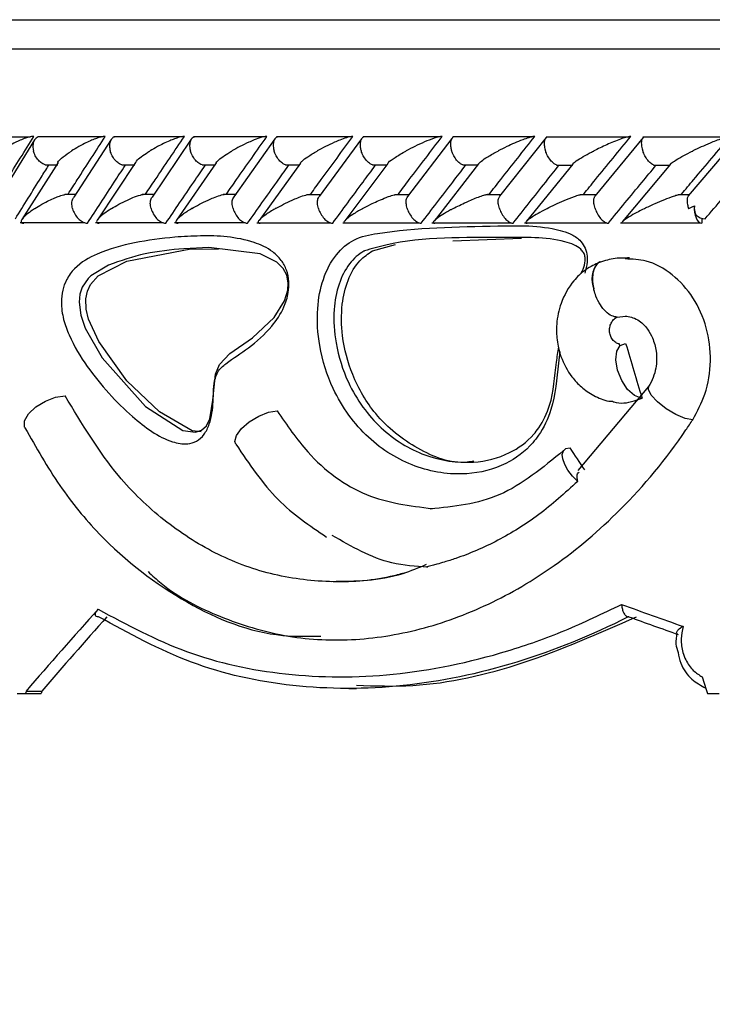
# Model space of a CAD drawing. Header units: millimetres. Extents: x 67.9 to 154, y 110.8 to 178.6.
# Tile 43 of 109: x 78.4 to 79.5, y 124.8 to 126.5. Entities that reach past the tile are written whole.
import ezdxf

# ---------------------------------------------------------------- set-up
doc = ezdxf.new("R2010")
doc.units = ezdxf.units.MM

msp = doc.modelspace()

# ---------------------------------------------------------------- linework, layer by layer
at = {"color": 7, "linetype": 'Continuous', "lineweight": 25}
for p, q in [((77.4171, 126.5052), (79.9763, 126.5052)), ((78.3742, 126.3035), (78.2679, 126.3035)), ((78.3811, 126.2988), (78.3194, 126.1995)), ((78.4981, 126.3037), (78.3864, 126.3037)), ((78.5128, 126.2994), (78.4482, 126.2)), ((78.6343, 126.3037), (78.5173, 126.3037)), ((78.6503, 126.2998), (78.5829, 126.2005)), ((78.7762, 126.3037), (78.6541, 126.3037)), ((78.7937, 126.3002), (78.7234, 126.2009)), ((78.9239, 126.3037), (78.7968, 126.3037)), ((78.9428, 126.3005), (78.8698, 126.2013)), ((79.0774, 126.3036), (78.9453, 126.3036)), ((79.0978, 126.3008), (79.0219, 126.2016)), ((79.2368, 126.3036), (79.0996, 126.3036)), ((79.2599, 126.3028), (79.1798, 126.2018)), ((79.4019, 126.3035), (79.2598, 126.3035)), ((79.4266, 126.303), (79.3436, 126.2021)), ((79.573, 126.3035), (79.426, 126.3035)), ((79.5895, 126.3034), (79.5039, 126.2027)), ((78.4215, 126.2598), (78.3592, 126.1618)), ((78.5545, 126.2597), (78.4891, 126.1612)), ((78.6932, 126.2591), (78.6249, 126.1607)), ((78.8376, 126.2586), (78.7666, 126.1602)), ((78.9879, 126.2581), (78.914, 126.1597)), ((79.1439, 126.2576), (79.0673, 126.1592)), ((78.399, 126.2557), (78.421, 126.2557)), ((78.5309, 126.2557), (78.5535, 126.2557)), ((78.6687, 126.2556), (78.692, 126.2556)), ((78.8123, 126.2556), (78.8364, 126.2556)), ((78.9617, 126.2555), (78.9868, 126.2555)), ((79.1168, 126.2555), (79.1427, 126.2555)), ((79.3057, 126.2571), (79.2263, 126.1587)), ((79.2778, 126.2554), (79.3046, 126.2554)), ((79.4737, 126.2569), (79.3912, 126.1583)), ((79.4445, 126.2554), (79.4725, 126.2554)), ((78.4512, 126.2046), (78.4329, 126.2046)), ((78.5857, 126.2046), (78.566, 126.2046)), ((78.7279, 126.2046), (78.705, 126.2046)), ((78.8736, 126.2045), (78.8497, 126.2045)), ((79.0252, 126.2045), (79.0001, 126.2045)), ((79.1826, 126.2044), (79.1563, 126.2044)), ((79.3459, 126.2044), (79.3184, 126.2044)), ((79.5055, 126.2043), (79.4864, 126.2043)), ((78.3561, 126.1566), (78.4672, 126.1566)), ((78.4858, 126.1565), (78.6022, 126.1565)), ((78.6215, 126.1565), (78.743, 126.1565)), ((78.7631, 126.1564), (78.8896, 126.1564)), ((78.9104, 126.1564), (79.042, 126.1564)), ((79.0636, 126.1563), (79.2001, 126.1563)), ((79.2226, 126.1563), (79.364, 126.1563)), ((79.3875, 126.1563), (79.5241, 126.1563)), ((79.5274, 126.1639), (79.5274, 126.1555)), ((79.0995, 126.1251), (79.2173, 126.1297)), ((78.6495, 126.1115), (78.6971, 126.1111)), ((78.9615, 126.108), (79.001, 126.119)), ((79.3515, 126.0886), (79.3487, 126.0871)), ((79.3528, 126.0891), (79.3515, 126.0886)), ((79.3816, 125.9941), (79.3964, 125.9956)), ((79.4359, 125.8751), (79.3144, 125.7303)), ((79.4021, 125.4791), (79.401, 125.4791)), ((78.351, 125.3472), (78.3655, 125.3472)), ((78.3655, 125.3472), (78.3924, 125.3472)), ((78.3663, 125.3515), (78.3933, 125.3515)), ((78.9208, 125.3559), (78.9342, 125.3559)), ((79.5371, 125.3472), (79.5569, 125.3472))]:
    msp.add_line(p, q, dxfattribs=at)
at = {"color": 1, "linetype": 'Continuous', "lineweight": 25}
msp.add_line((77.3671, 126.4552), (79.9757, 126.4552), dxfattribs=at)
at = {"color": 7, "linetype": 'Continuous', "lineweight": 25, "flags": 128}
for points in [[(79.5145, 126.1852), (79.5143, 126.1797), (79.5147, 126.1743), (79.5157, 126.1692), (79.5173, 126.1646), (79.5194, 126.1608), (79.5218, 126.1579), (79.5246, 126.1561), (79.5274, 126.1555)], [(78.508, 126.0834), (78.4777, 126.0649), (78.473, 126.0604), (78.4629, 126.0458), (78.4588, 126.0335), (78.4574, 126.0199), (78.4603, 125.9975), (78.468, 125.9749), (78.497, 125.9241), (78.5718, 125.8405), (78.6357, 125.7995), (78.6574, 125.7964), (78.668, 125.7997), (78.6762, 125.8073), (78.682, 125.8192), (78.6871, 125.8512), (78.6917, 125.8962), (78.6985, 125.9125), (78.7166, 125.9316), (78.7552, 125.9588), (78.7925, 125.9937), (78.8103, 126.0222), (78.816, 126.0407), (78.8166, 126.0532), (78.8141, 126.066), (78.808, 126.0774), (78.7969, 126.0886), (78.7686, 126.1028), (78.6803, 126.1136), (78.6374, 126.1116), (78.6374, 126.1116)], [(78.667, 125.797), (78.6518, 125.7986), (78.5956, 125.8312), (78.5393, 125.8848), (78.4913, 125.9521), (78.4739, 125.9904), (78.4698, 126.0075), (78.4691, 126.0258), (78.4719, 126.0389), (78.4772, 126.05), (78.4905, 126.0652), (78.5394, 126.0905), (78.6495, 126.1115), (78.6495, 126.1115)], [(79.4232, 125.8549), (79.4116, 125.8593), (79.3998, 125.8699), (79.3896, 125.8852), (79.3825, 125.9031), (79.3795, 125.9207), (79.381, 125.9356), (79.387, 125.9455), (79.3964, 125.949)], [(78.3644, 125.8039), (78.3636, 125.8058), (78.3639, 125.8161), (78.3708, 125.8281), (78.3832, 125.84), (78.3995, 125.8499), (78.4171, 125.8566), (78.4334, 125.8589)], [(78.7268, 125.7756), (78.7253, 125.7802), (78.7278, 125.7906), (78.7363, 125.8026), (78.7497, 125.8143), (78.766, 125.8241), (78.7828, 125.8306), (78.7977, 125.8329)], [(79.314, 125.7118), (79.305, 125.7211), (79.2973, 125.7311), (79.2917, 125.7411), (79.2884, 125.7504), (79.2876, 125.7583), (79.2894, 125.7644), (79.2937, 125.7682), (79.3002, 125.7695)]]:
    msp.add_lwpolyline(points, dxfattribs=at)
at = {"color": 1, "linetype": 'Continuous', "lineweight": 25, "flags": 128}
msp.add_lwpolyline([(79.5117, 125.8179), (79.4988, 125.8202), (79.4828, 125.8268), (79.4661, 125.8367), (79.4512, 125.8484), (79.4405, 125.86), (79.4355, 125.8699), (79.436, 125.8753)], dxfattribs=at)
at = {"color": 7, "linetype": 'Continuous', "lineweight": 25}
for centre, radius, start, end in [((79.5365, 126.1941), 0.0315, 232.4392, 263.3478), ((81.9457, 126.3485), 4.3787, 192.3576, 241.2195)]:
    msp.add_arc(centre, radius, start, end, dxfattribs=at)
at = {"color": 1, "linetype": 'Continuous', "lineweight": 25}
msp.add_arc((79.3816, 126.059), 0.0433, 139.396, 202.9938, dxfattribs=at)
at = {"color": 7, "linetype": 'Continuous', "lineweight": 25}
for centre, major_axis, ratio, start_param, end_param in [((81.9421, 125.9019), (-3.9475, 12.7116), 0.181931, 1.510664, 1.518055), ((81.9421, 125.7308), (-4.2603, 5.4403), 0.306526, 1.328297, 1.335066), ((81.9421, 125.6846), (4.5704, -1.0747), 0.190452, 4.165245, 4.192802), ((81.9421, 125.9262), (4.4508, 2.9649), 0.357047, 2.19218, 2.234484), ((81.9421, 125.9262), (4.4119, 2.939), 0.357047, 2.197303, 2.236013), ((81.9377, 125.6655), (4.5504, -1.075), 0.1912, 4.167172, 4.189321), ((81.9421, 127.4425), (-3.6205, 12.2128), 0.229009, 1.672634, 1.675034), ((81.9421, 127.9255), (3.5563, 15.0529), 0.1912, 1.787598, 1.787893), ((81.9421, 127.9255), (3.5252, 14.9213), 0.1912, 1.789128, 1.789425)]:
    msp.add_ellipse(centre, major_axis=major_axis, ratio=ratio, start_param=start_param, end_param=end_param, dxfattribs=at)
for points, knots in [([(78.3187, 126.2055), (78.3237, 126.2137), (78.3437, 126.2468), (78.3642, 126.2798), (78.3796, 126.3045)], [0, 0, 0, 0, 0.249562, 1, 1, 1, 1]), ([(78.3796, 126.3045), (78.3792, 126.3045), (78.3781, 126.3045), (78.3752, 126.3042), (78.3699, 126.303), (78.359, 126.2994), (78.3463, 126.2936), (78.3332, 126.2864), (78.326, 126.2819), (78.3225, 126.2796), (78.3225, 126.2795)], [0, 0, 0, 0, 0.016528, 0.060765, 0.123872, 0.2335, 0.524913, 0.758889, 0.996427, 1, 1, 1, 1]), ([(78.3874, 126.3036), (78.386, 126.303), (78.3829, 126.3017), (78.3795, 126.2968), (78.3777, 126.2898), (78.3782, 126.2837), (78.379, 126.2802), (78.3791, 126.2796), (78.3791, 126.2795)], [0, 0, 0, 0, 0.17741, 0.409157, 0.674979, 0.940995, 0.992264, 1, 1, 1, 1]), ([(78.4387, 126.2055), (78.4439, 126.2137), (78.465, 126.2467), (78.4864, 126.2797), (78.5025, 126.3045)], [0, 0, 0, 0, 0.24835, 1, 1, 1, 1]), ([(78.5025, 126.3045), (78.5017, 126.3045), (78.5005, 126.3045), (78.4978, 126.3041), (78.4929, 126.303), (78.4853, 126.3005), (78.4721, 126.2951), (78.4583, 126.288), (78.4483, 126.2821), (78.4444, 126.2796), (78.4443, 126.2795)], [0, 0, 0, 0, 0.043992, 0.056542, 0.118212, 0.248584, 0.377912, 0.733921, 0.996423, 1, 1, 1, 1]), ([(78.5183, 126.3035), (78.5178, 126.3034), (78.5155, 126.3029), (78.5126, 126.2996), (78.5099, 126.2938), (78.5095, 126.2868), (78.5104, 126.2817), (78.511, 126.2796), (78.511, 126.2795)], [0, 0, 0, 0, 0.059864, 0.287053, 0.525177, 0.799649, 0.992273, 1, 1, 1, 1]), ([(78.5717, 126.2055), (78.5772, 126.2137), (78.5993, 126.2467), (78.6217, 126.2798), (78.6385, 126.3045)], [0, 0, 0, 0, 0.249667, 1, 1, 1, 1]), ([(78.6385, 126.3045), (78.6378, 126.3045), (78.6366, 126.3045), (78.6338, 126.3041), (78.6285, 126.3029), (78.6212, 126.3004), (78.608, 126.2951), (78.5937, 126.2881), (78.5833, 126.2821), (78.5792, 126.2796), (78.5792, 126.2795)], [0, 0, 0, 0, 0.033619, 0.06472, 0.12594, 0.251128, 0.375462, 0.735616, 0.996419, 1, 1, 1, 1]), ([(78.6552, 126.3035), (78.654, 126.303), (78.6512, 126.3016), (78.6483, 126.2968), (78.647, 126.2898), (78.6477, 126.2837), (78.6486, 126.2802), (78.6488, 126.2796), (78.6488, 126.2795)], [0, 0, 0, 0, 0.175559, 0.407605, 0.674244, 0.941089, 0.992269, 1, 1, 1, 1]), ([(78.7107, 126.2055), (78.7164, 126.2138), (78.7394, 126.2468), (78.7627, 126.2798), (78.7802, 126.3045)], [0, 0, 0, 0, 0.250556, 1, 1, 1, 1]), ([(78.7802, 126.3045), (78.7798, 126.3045), (78.7785, 126.3045), (78.7755, 126.3041), (78.7683, 126.3023), (78.759, 126.2989), (78.7409, 126.2912), (78.7286, 126.2846), (78.72, 126.2796), (78.7199, 126.2795)], [0, 0, 0, 0, 0.02335, 0.073462, 0.134698, 0.325553, 0.472796, 0.996411, 1, 1, 1, 1]), ([(78.7979, 126.3035), (78.7968, 126.3029), (78.7942, 126.3016), (78.7916, 126.2968), (78.7905, 126.2898), (78.7914, 126.2837), (78.7923, 126.2802), (78.7925, 126.2796), (78.7925, 126.2795)], [0, 0, 0, 0, 0.172937, 0.405673, 0.673208, 0.940952, 0.992249, 1, 1, 1, 1]), ([(78.8554, 126.2055), (78.8614, 126.2138), (78.8854, 126.2468), (78.9096, 126.2798), (78.9278, 126.3045)], [0, 0, 0, 0, 0.2510701, 1, 1, 1, 1]), ([(78.9278, 126.3045), (78.9276, 126.3045), (78.9268, 126.3045), (78.9249, 126.3044), (78.9214, 126.3037), (78.9146, 126.3018), (78.9059, 126.2986), (78.8882, 126.2911), (78.8755, 126.2846), (78.8666, 126.2796), (78.8666, 126.2795)], [0, 0, 0, 0, 0.013073, 0.044023, 0.100225, 0.166357, 0.329721, 0.473923, 0.996413, 1, 1, 1, 1]), ([(78.9465, 126.3034), (78.9461, 126.3034), (78.9442, 126.3029), (78.9419, 126.2996), (78.94, 126.2938), (78.9402, 126.2868), (78.9414, 126.2817), (78.942, 126.2796), (78.9421, 126.2795)], [0, 0, 0, 0, 0.050908, 0.280097, 0.520426, 0.797761, 0.992214, 1, 1, 1, 1]), ([(79.006, 126.2055), (79.0122, 126.2138), (79.0371, 126.2468), (79.0623, 126.2798), (79.0811, 126.3045)], [0, 0, 0, 0, 0.251131, 1, 1, 1, 1]), ([(79.0811, 126.3045), (79.0811, 126.3045), (79.0803, 126.3046), (79.0782, 126.3044), (79.0735, 126.3034), (79.0639, 126.3004), (79.0502, 126.2949), (79.0341, 126.2875), (79.024, 126.2822), (79.0191, 126.2796), (79.019, 126.2795)], [0, 0, 0, 0, 0.002835, 0.050977, 0.110337, 0.207812, 0.453185, 0.72164, 0.996415, 1, 1, 1, 1]), ([(79.1008, 126.3034), (79.1006, 126.3033), (79.0988, 126.3028), (79.0968, 126.2996), (79.0951, 126.2938), (79.0955, 126.2868), (79.0967, 126.2817), (79.0974, 126.2796), (79.0974, 126.2795)], [0, 0, 0, 0, 0.045249, 0.275845, 0.517623, 0.79655, 0.992164, 1, 1, 1, 1]), ([(79.1623, 126.2055), (79.1688, 126.2138), (79.1946, 126.2468), (79.2207, 126.2798), (79.2402, 126.3045)], [0, 0, 0, 0, 0.251055, 1, 1, 1, 1]), ([(79.2402, 126.3045), (79.2396, 126.3045), (79.2383, 126.3045), (79.2348, 126.3038), (79.2283, 126.302), (79.213, 126.2966), (79.1953, 126.2886), (79.1822, 126.2821), (79.1774, 126.2796), (79.1773, 126.2795)], [0, 0, 0, 0, 0.0388574, 0.084812, 0.162938, 0.3126958, 0.7369051, 0.9964149, 1, 1, 1, 1]), ([(79.2612, 126.3033), (79.2603, 126.3028), (79.2583, 126.3015), (79.2565, 126.2968), (79.2562, 126.2898), (79.2574, 126.2837), (79.2584, 126.2802), (79.2587, 126.2796), (79.2587, 126.2795)], [0, 0, 0, 0, 0.158892, 0.395687, 0.667659, 0.939838, 0.992107, 1, 1, 1, 1]), ([(79.3244, 126.2055), (79.3311, 126.2138), (79.3579, 126.2468), (79.3849, 126.2798), (79.4052, 126.3045)], [0, 0, 0, 0, 0.2504289, 1, 1, 1, 1]), ([(79.4052, 126.3045), (79.4048, 126.3045), (79.4038, 126.3045), (79.4009, 126.304), (79.3954, 126.3026), (79.3824, 126.2982), (79.3634, 126.2902), (79.3487, 126.2832), (79.3416, 126.2796), (79.3415, 126.2795)], [0, 0, 0, 0, 0.0273886, 0.0721385, 0.1418849, 0.2690946, 0.6203421, 0.9964192, 1, 1, 1, 1]), ([(79.4274, 126.3032), (79.4267, 126.3027), (79.4248, 126.3015), (79.4233, 126.2968), (79.4232, 126.2898), (79.4245, 126.2837), (79.4256, 126.2802), (79.4258, 126.2796), (79.4259, 126.2795)], [0, 0, 0, 0, 0.153651, 0.392044, 0.66559, 0.939338, 0.992045, 1, 1, 1, 1]), ([(79.4925, 126.2055), (79.4994, 126.2137), (79.5271, 126.2468), (79.5551, 126.2798), (79.5761, 126.3045)], [0, 0, 0, 0, 0.249562, 1, 1, 1, 1]), ([(79.5761, 126.3045), (79.5759, 126.3045), (79.5751, 126.3045), (79.5729, 126.3042), (79.5681, 126.303), (79.557, 126.2994), (79.5424, 126.2936), (79.5261, 126.2864), (79.5165, 126.2819), (79.5118, 126.2796), (79.5117, 126.2795)], [0, 0, 0, 0, 0.016528, 0.060765, 0.123872, 0.2335, 0.524913, 0.758889, 0.996427, 1, 1, 1, 1]), ([(78.3991, 126.2559), (78.3977, 126.2564), (78.3942, 126.2576), (78.3886, 126.2623), (78.3831, 126.2692), (78.3803, 126.2754), (78.3793, 126.2788), (78.3792, 126.2795), (78.3791, 126.2795)], [0, 0, 0, 0, 0.149002, 0.388888, 0.663921, 0.939147, 0.991997, 1, 1, 1, 1]), ([(78.4212, 126.26), (78.4212, 126.26), (78.4219, 126.2628), (78.4302, 126.2696), (78.439, 126.2761), (78.4443, 126.2795), (78.4443, 126.2795)], [0, 0, 0, 0, 0.006708, 0.489973, 0.994898, 1, 1, 1, 1]), ([(78.531, 126.2558), (78.5296, 126.2563), (78.5261, 126.2576), (78.5205, 126.2623), (78.5151, 126.2693), (78.5123, 126.2754), (78.5112, 126.2788), (78.511, 126.2795), (78.511, 126.2795)], [0, 0, 0, 0, 0.154369, 0.392606, 0.66604, 0.939673, 0.992061, 1, 1, 1, 1]), ([(78.5545, 126.2597), (78.555, 126.2606), (78.5581, 126.2659), (78.5686, 126.273), (78.5779, 126.2788), (78.5791, 126.2795), (78.5792, 126.2795)], [0, 0, 0, 0, 0.143127, 0.889099, 0.994984, 1, 1, 1, 1]), ([(78.6687, 126.2558), (78.6674, 126.2563), (78.6639, 126.2576), (78.6584, 126.2623), (78.653, 126.2693), (78.6501, 126.2754), (78.649, 126.2788), (78.6488, 126.2795), (78.6488, 126.2795)], [0, 0, 0, 0, 0.159653, 0.39631, 0.668127, 0.940148, 0.99212, 1, 1, 1, 1]), ([(78.6931, 126.2592), (78.6938, 126.2602), (78.6977, 126.2657), (78.709, 126.273), (78.7186, 126.2788), (78.7199, 126.2795), (78.7199, 126.2795)], [0, 0, 0, 0, 0.168547, 0.893602, 0.995119, 1, 1, 1, 1]), ([(78.8123, 126.2557), (78.811, 126.2562), (78.8076, 126.2575), (78.8021, 126.2623), (78.7968, 126.2693), (78.7939, 126.2754), (78.7927, 126.2788), (78.7925, 126.2795), (78.7925, 126.2795)], [0, 0, 0, 0, 0.164856, 0.399998, 0.670182, 0.940571, 0.992174, 1, 1, 1, 1]), ([(78.8375, 126.2587), (78.8385, 126.2599), (78.8411, 126.2632), (78.8512, 126.2704), (78.8606, 126.2762), (78.8665, 126.2795), (78.8666, 126.2795)], [0, 0, 0, 0, 0.188974, 0.536082, 0.995255, 1, 1, 1, 1]), ([(78.9617, 126.2556), (78.9603, 126.2562), (78.9571, 126.2575), (78.9517, 126.2623), (78.9464, 126.2693), (78.9435, 126.2754), (78.9423, 126.2788), (78.9421, 126.2795), (78.9421, 126.2795)], [0, 0, 0, 0, 0.169863, 0.403588, 0.67216, 0.940936, 0.992222, 1, 1, 1, 1]), ([(78.9878, 126.2582), (78.9881, 126.2587), (78.9902, 126.2618), (79.0011, 126.2692), (79.0122, 126.2758), (79.019, 126.2795), (79.019, 126.2795)], [0, 0, 0, 0, 0.086892, 0.502132, 0.995368, 1, 1, 1, 1]), ([(79.1169, 126.2556), (79.1155, 126.2561), (79.1123, 126.2575), (79.1071, 126.2623), (79.1019, 126.2693), (79.0989, 126.2754), (79.0977, 126.2788), (79.0975, 126.2795), (79.0974, 126.2795)], [0, 0, 0, 0, 0.173804, 0.406453, 0.673717, 0.941181, 0.992255, 1, 1, 1, 1]), ([(79.1436, 126.2577), (79.1451, 126.2592), (79.1488, 126.2629), (79.1605, 126.2703), (79.1709, 126.2762), (79.1773, 126.2795), (79.1773, 126.2795)], [0, 0, 0, 0, 0.225697, 0.556347, 0.995481, 1, 1, 1, 1]), ([(79.2778, 126.2555), (79.2765, 126.2561), (79.2734, 126.2574), (79.2683, 126.2623), (79.2632, 126.2693), (79.2602, 126.2754), (79.2589, 126.2788), (79.2587, 126.2795), (79.2587, 126.2795)], [0, 0, 0, 0, 0.176435, 0.408418, 0.674756, 0.94129, 0.992272, 1, 1, 1, 1]), ([(79.3055, 126.2573), (79.3055, 126.2574), (79.3062, 126.2587), (79.3159, 126.2656), (79.3288, 126.273), (79.3401, 126.2788), (79.3415, 126.2795), (79.3415, 126.2795)], [0, 0, 0, 0, 0.008795, 0.247483, 0.911326, 0.995576, 1, 1, 1, 1]), ([(79.4445, 126.2555), (79.4433, 126.2561), (79.4403, 126.2574), (79.4354, 126.2623), (79.4304, 126.2693), (79.4274, 126.2754), (79.4261, 126.2788), (79.4259, 126.2795), (79.4259, 126.2795)], [0, 0, 0, 0, 0.177872, 0.409567, 0.675324, 0.941271, 0.992273, 1, 1, 1, 1]), ([(79.4734, 126.2571), (79.4735, 126.2572), (79.4745, 126.2586), (79.4847, 126.2655), (79.4983, 126.273), (79.5101, 126.2788), (79.5116, 126.2795), (79.5117, 126.2795)], [0, 0, 0, 0, 0.02185, 0.254969, 0.906777, 0.99565, 1, 1, 1, 1]), ([(78.348, 126.1629), (78.3553, 126.1747), (78.3699, 126.1984), (78.389, 126.229), (78.4008, 126.2477), (78.4051, 126.2545)], [0, 0, 0, 0, 0.386624, 0.777269, 1, 1, 1, 1]), ([(78.472, 126.1555), (78.4795, 126.1671), (78.4947, 126.1906), (78.5163, 126.2236), (78.5303, 126.245), (78.5366, 126.2545)], [0, 0, 0, 0, 0.351788, 0.71087, 1, 1, 1, 1]), ([(78.6066, 126.1555), (78.6145, 126.1671), (78.6304, 126.1907), (78.6528, 126.2237), (78.6675, 126.245), (78.674, 126.2545)], [0, 0, 0, 0, 0.3526112, 0.7125274, 1, 1, 1, 1]), ([(78.747, 126.1555), (78.7553, 126.1672), (78.7718, 126.1907), (78.7953, 126.2237), (78.8105, 126.2451), (78.8173, 126.2545)], [0, 0, 0, 0, 0.353093, 0.713495, 1, 1, 1, 1]), ([(78.8933, 126.1555), (78.9018, 126.1672), (78.9191, 126.1907), (78.9434, 126.2237), (78.9593, 126.2451), (78.9663, 126.2545)], [0, 0, 0, 0, 0.3532391, 0.7137882, 1, 1, 1, 1]), ([(79.0453, 126.1555), (79.0542, 126.1672), (79.0721, 126.1907), (79.0974, 126.2237), (79.1139, 126.2451), (79.1212, 126.2545)], [0, 0, 0, 0, 0.353049, 0.713406, 1, 1, 1, 1]), ([(79.2031, 126.1555), (79.2123, 126.1671), (79.2308, 126.1907), (79.2571, 126.2237), (79.2742, 126.245), (79.2818, 126.2545)], [0, 0, 0, 0, 0.352519, 0.712343, 1, 1, 1, 1]), ([(79.3667, 126.1555), (79.3762, 126.1671), (79.3954, 126.1906), (79.4226, 126.2236), (79.4404, 126.245), (79.4483, 126.2545)], [0, 0, 0, 0, 0.351645, 0.710588, 1, 1, 1, 1]), ([(79.5329, 126.1629), (79.5429, 126.1747), (79.563, 126.1984), (79.589, 126.229), (79.6051, 126.2477), (79.6109, 126.2545)], [0, 0, 0, 0, 0.3866236, 0.7772689, 1, 1, 1, 1]), ([(78.381, 126.1805), (78.3811, 126.1805), (78.3849, 126.183), (78.3947, 126.189), (78.4085, 126.1961), (78.4216, 126.2014), (78.4283, 126.2038), (78.4321, 126.2045), (78.4328, 126.2047)], [0, 0, 0, 0, 0.003925, 0.289468, 0.688573, 0.827041, 0.966528, 1, 1, 1, 1]), ([(78.4463, 126.1805), (78.4462, 126.1806), (78.4454, 126.1836), (78.4447, 126.1896), (78.4456, 126.1964), (78.4478, 126.199), (78.4484, 126.1998)], [0, 0, 0, 0, 0.011129, 0.41617, 0.82178, 1, 1, 1, 1]), ([(78.513, 126.1805), (78.513, 126.1805), (78.521, 126.1855), (78.5328, 126.192), (78.5504, 126.1998), (78.5597, 126.2032), (78.5669, 126.205), (78.57, 126.2055), (78.5713, 126.2055), (78.5717, 126.2055)], [0, 0, 0, 0, 0.003593, 0.525426, 0.676113, 0.867727, 0.93042, 0.976706, 1, 1, 1, 1]), ([(78.5812, 126.1805), (78.5812, 126.1806), (78.5803, 126.1836), (78.5795, 126.1896), (78.5803, 126.1966), (78.5824, 126.1994), (78.5831, 126.2003)], [0, 0, 0, 0, 0.010747, 0.402771, 0.795349, 1, 1, 1, 1]), ([(78.6509, 126.1805), (78.6509, 126.1805), (78.6592, 126.1855), (78.6713, 126.1919), (78.6886, 126.1994), (78.6973, 126.2027), (78.7043, 126.2046), (78.7078, 126.2053), (78.7097, 126.2055), (78.7105, 126.2055), (78.7107, 126.2055)], [0, 0, 0, 0, 0.0035942, 0.5226931, 0.6704238, 0.8368608, 0.9043274, 0.9605227, 0.9870053, 1, 1, 1, 1]), ([(78.722, 126.1805), (78.722, 126.1806), (78.7211, 126.1836), (78.7202, 126.1897), (78.7208, 126.1968), (78.7229, 126.1997), (78.7237, 126.2007)], [0, 0, 0, 0, 0.010428, 0.391333, 0.77278, 1, 1, 1, 1]), ([(78.7947, 126.1805), (78.7947, 126.1805), (78.8034, 126.1855), (78.8158, 126.1919), (78.8333, 126.1994), (78.842, 126.2026), (78.8492, 126.2046), (78.853, 126.2054), (78.8548, 126.2055), (78.8554, 126.2055), (78.8554, 126.2055)], [0, 0, 0, 0, 0.003596, 0.521539, 0.666852, 0.833458, 0.9, 0.96725, 0.997272, 1, 1, 1, 1]), ([(78.8688, 126.1805), (78.8687, 126.1806), (78.8678, 126.1836), (78.8667, 126.1897), (78.8672, 126.197), (78.8692, 126.1999), (78.87, 126.2011)], [0, 0, 0, 0, 0.010165, 0.381649, 0.753662, 1, 1, 1, 1]), ([(78.9443, 126.1805), (78.9444, 126.1805), (78.9489, 126.183), (78.9604, 126.189), (78.9756, 126.1961), (78.9897, 126.2015), (78.9963, 126.2038), (78.9998, 126.2045), (79.0001, 126.2046)], [0, 0, 0, 0, 0.003973, 0.2882275, 0.7007914, 0.8260652, 0.9851395, 1, 1, 1, 1]), ([(79.0213, 126.1805), (79.0213, 126.1806), (79.0203, 126.1836), (79.0191, 126.1897), (79.0194, 126.1971), (79.0213, 126.2002), (79.0221, 126.2014)], [0, 0, 0, 0, 0.00995, 0.373466, 0.7375, 1, 1, 1, 1]), ([(79.0998, 126.1805), (79.0998, 126.1805), (79.1034, 126.1824), (79.1109, 126.1862), (79.125, 126.1929), (79.1391, 126.199), (79.1515, 126.2033), (79.1575, 126.2049), (79.1607, 126.2054), (79.1619, 126.2055), (79.1623, 126.2055)], [0, 0, 0, 0, 0.003591, 0.20088, 0.400168, 0.714598, 0.852523, 0.926531, 0.972011, 1, 1, 1, 1]), ([(79.1797, 126.1805), (79.1797, 126.1806), (79.1786, 126.1836), (79.1773, 126.1897), (79.1774, 126.1973), (79.1792, 126.2004), (79.18, 126.2017)], [0, 0, 0, 0, 0.009772, 0.366393, 0.72352, 1, 1, 1, 1]), ([(79.2611, 126.1805), (79.2612, 126.1805), (79.2657, 126.1829), (79.2752, 126.1875), (79.2908, 126.1946), (79.3048, 126.2002), (79.3146, 126.2036), (79.3178, 126.2043), (79.3184, 126.2044)], [0, 0, 0, 0, 0.0039964, 0.2731467, 0.5478132, 0.8392526, 0.9711184, 1, 1, 1, 1]), ([(79.344, 126.1805), (79.344, 126.1806), (79.3429, 126.1836), (79.3415, 126.1897), (79.3413, 126.1974), (79.343, 126.2006), (79.3437, 126.202)], [0, 0, 0, 0, 0.009626, 0.360213, 0.711295, 1, 1, 1, 1]), ([(79.4284, 126.1805), (79.4284, 126.1805), (79.4343, 126.1835), (79.4457, 126.1888), (79.4626, 126.1961), (79.4759, 126.2012), (79.484, 126.2039), (79.4863, 126.2044), (79.4864, 126.2044)], [0, 0, 0, 0, 0.004008, 0.344077, 0.631572, 0.878043, 0.993518, 1, 1, 1, 1]), ([(79.5042, 126.2025), (79.5037, 126.202), (79.5024, 126.2004), (79.5017, 126.1953), (79.5023, 126.1883), (79.5037, 126.1829), (79.5046, 126.1806), (79.5046, 126.1805)], [0, 0, 0, 0, 0.128361, 0.409496, 0.732952, 0.990802, 1, 1, 1, 1]), ([(78.381, 126.1805), (78.381, 126.1805), (78.3797, 126.1796), (78.371, 126.1737), (78.3614, 126.166), (78.3573, 126.1589), (78.3581, 126.1565), (78.36, 126.1556), (78.3618, 126.1555), (78.3627, 126.1555), (78.3627, 126.1555)], [0, 0, 0, 0, 0.003579, 0.088017, 0.620449, 0.806987, 0.897761, 0.954085, 0.999597, 1, 1, 1, 1]), ([(78.4463, 126.1805), (78.4463, 126.1804), (78.4471, 126.1774), (78.4496, 126.1713), (78.4554, 126.1634), (78.4624, 126.1579), (78.4682, 126.1557), (78.4712, 126.1555), (78.472, 126.1555)], [0, 0, 0, 0, 0.0065294, 0.2442822, 0.4823736, 0.7098279, 0.9191508, 1, 1, 1, 1]), ([(78.513, 126.1805), (78.5129, 126.1805), (78.5116, 126.1796), (78.5024, 126.1737), (78.4921, 126.166), (78.4873, 126.1589), (78.4878, 126.1565), (78.4895, 126.1556), (78.4913, 126.1555), (78.4921, 126.1555)], [0, 0, 0, 0, 0.003584, 0.090161, 0.620258, 0.806634, 0.897586, 0.954144, 1, 1, 1, 1]), ([(78.5812, 126.1805), (78.5812, 126.1804), (78.5821, 126.1774), (78.5847, 126.1713), (78.5904, 126.1634), (78.5973, 126.1579), (78.6029, 126.1557), (78.6058, 126.1555), (78.6066, 126.1555)], [0, 0, 0, 0, 0.006519, 0.244439, 0.4827, 0.710234, 0.919505, 1, 1, 1, 1]), ([(78.6509, 126.1805), (78.6508, 126.1805), (78.6451, 126.177), (78.636, 126.171), (78.627, 126.1636), (78.6233, 126.1589), (78.6234, 126.1565), (78.6249, 126.1556), (78.6266, 126.1555), (78.6274, 126.1555)], [0, 0, 0, 0, 0.0035832, 0.3626789, 0.6223849, 0.8074313, 0.8980335, 0.9545502, 1, 1, 1, 1]), ([(78.722, 126.1805), (78.7221, 126.1804), (78.723, 126.1774), (78.7256, 126.1713), (78.7313, 126.1634), (78.738, 126.1579), (78.7435, 126.1557), (78.7463, 126.1555), (78.747, 126.1555)], [0, 0, 0, 0, 0.0065132, 0.2445364, 0.4829026, 0.7104858, 0.9197241, 1, 1, 1, 1]), ([(78.7947, 126.1805), (78.7946, 126.1805), (78.7915, 126.1787), (78.7857, 126.1752), (78.7768, 126.1693), (78.7693, 126.1635), (78.7652, 126.1589), (78.765, 126.1565), (78.7663, 126.1556), (78.7679, 126.1555), (78.7686, 126.1555)], [0, 0, 0, 0, 0.0035839, 0.1847859, 0.3645824, 0.6232318, 0.8077221, 0.8982007, 0.9547268, 1, 1, 1, 1]), ([(78.8688, 126.1805), (78.8688, 126.1804), (78.8697, 126.1774), (78.8724, 126.1713), (78.8781, 126.1634), (78.8846, 126.1579), (78.8899, 126.1557), (78.8925, 126.1555), (78.8933, 126.1555)], [0, 0, 0, 0, 0.006511, 0.244574, 0.482982, 0.710584, 0.91981, 1, 1, 1, 1]), ([(78.9443, 126.1805), (78.9442, 126.1805), (78.9382, 126.1771), (78.9284, 126.1713), (78.9178, 126.1637), (78.9133, 126.1591), (78.9122, 126.1568), (78.9128, 126.1564), (78.9128, 126.1564)], [0, 0, 0, 0, 0.003979, 0.387876, 0.681767, 0.89193, 0.994295, 1, 1, 1, 1]), ([(79.0213, 126.1805), (79.0213, 126.1804), (79.0223, 126.1774), (79.025, 126.1713), (79.0306, 126.1634), (79.037, 126.1579), (79.042, 126.1557), (79.0446, 126.1555), (79.0453, 126.1555)], [0, 0, 0, 0, 0.006512, 0.244554, 0.482938, 0.710531, 0.919764, 1, 1, 1, 1]), ([(79.0998, 126.1805), (79.0997, 126.1805), (79.0982, 126.1797), (79.0874, 126.1738), (79.0746, 126.1661), (79.0666, 126.159), (79.0656, 126.1565), (79.0665, 126.1556), (79.0679, 126.1555), (79.0686, 126.1555), (79.0686, 126.1555)], [0, 0, 0, 0, 0.003589, 0.081499, 0.615827, 0.804444, 0.896386, 0.953444, 0.99951, 1, 1, 1, 1]), ([(79.1797, 126.1805), (79.1797, 126.1804), (79.1808, 126.1774), (79.1835, 126.1713), (79.189, 126.1634), (79.1952, 126.1579), (79.2, 126.1557), (79.2024, 126.1555), (79.2031, 126.1555)], [0, 0, 0, 0, 0.006517, 0.244474, 0.482772, 0.710324, 0.919585, 1, 1, 1, 1]), ([(79.2611, 126.1805), (79.261, 126.1805), (79.2594, 126.1796), (79.2481, 126.1737), (79.2347, 126.166), (79.226, 126.1589), (79.2247, 126.1565), (79.2254, 126.1556), (79.2267, 126.1555), (79.2274, 126.1555), (79.2274, 126.1555)], [0, 0, 0, 0, 0.003586, 0.087795, 0.619053, 0.80604, 0.897262, 0.953958, 0.999881, 1, 1, 1, 1]), ([(79.344, 126.1805), (79.344, 126.1804), (79.3451, 126.1774), (79.3478, 126.1713), (79.3532, 126.1634), (79.3592, 126.1579), (79.3638, 126.1557), (79.3661, 126.1555), (79.3667, 126.1555)], [0, 0, 0, 0, 0.0065262, 0.2443345, 0.4824822, 0.7099639, 0.919272, 1, 1, 1, 1]), ([(79.4284, 126.1805), (79.4283, 126.1805), (79.4214, 126.177), (79.4102, 126.1711), (79.3976, 126.1636), (79.3917, 126.159), (79.3897, 126.1568), (79.39, 126.1564), (79.39, 126.1563)], [0, 0, 0, 0, 0.003953, 0.39708, 0.686947, 0.892561, 0.992743, 1, 1, 1, 1]), ([(79.5046, 126.1805), (79.5047, 126.1805), (79.5079, 126.182), (79.5112, 126.1836), (79.5145, 126.1852)], [0, 0, 0, 0, 0.021627, 1, 1, 1, 1]), ([(79.5173, 126.1692), (79.5164, 126.173), (79.5151, 126.1782), (79.5146, 126.1838), (79.5145, 126.1852)], [0, 0, 0, 0, 0.746132, 1, 1, 1, 1]), ([(78.622, 126.1316), (78.6366, 126.1324), (78.6812, 126.1351), (78.7389, 126.1317), (78.786, 126.1113), (78.8047, 126.0934), (78.8146, 126.0755), (78.8187, 126.0557), (78.8173, 126.0334), (78.8083, 126.0059), (78.7853, 125.9717), (78.75, 125.9407), (78.7173, 125.9206), (78.6969, 125.9038), (78.6878, 125.8809), (78.6889, 125.8493), (78.6844, 125.8151), (78.6729, 125.7916), (78.6594, 125.7799), (78.6404, 125.7745), (78.6011, 125.7822), (78.5408, 125.8267), (78.482, 125.8906), (78.4444, 125.951), (78.4301, 125.9897), (78.426, 126.0167), (78.4286, 126.0406), (78.4362, 126.061), (78.4553, 126.086), (78.4953, 126.1076), (78.5531, 126.1235), (78.5987, 126.1289), (78.622, 126.1316)], [0, 0, 0, 0, 0.043156, 0.13198, 0.164299, 0.181066, 0.195184, 0.209357, 0.222022, 0.240084, 0.269802, 0.315668, 0.356896, 0.373674, 0.381596, 0.409112, 0.436274, 0.451175, 0.466225, 0.481189, 0.507226, 0.581816, 0.681047, 0.730564, 0.751055, 0.771756, 0.785665, 0.799584, 0.818893, 0.863474, 0.930323, 1, 1, 1, 1]), ([(79.32, 126.0685), (79.3211, 126.0712), (79.3242, 126.0782), (79.327, 126.0882), (79.3269, 126.0982), (79.3243, 126.1054), (79.3179, 126.1129), (79.3067, 126.1193), (79.2632, 126.1326), (79.1521, 126.1285), (79.0371, 126.1341), (78.9602, 126.1115), (78.948, 126.108)], [0, 0, 0, 0, 0.017073, 0.045711, 0.05979, 0.073627, 0.088945, 0.119725, 0.156482, 0.401979, 0.905565, 1, 1, 1, 1]), ([(78.948, 126.108), (78.9477, 126.1078), (78.938, 126.1027), (78.9201, 126.0867), (78.902, 126.051), (78.8933, 126.0031), (78.8973, 125.9437), (78.9212, 125.8694), (78.9735, 125.7985), (79.0498, 125.7521), (79.1277, 125.7398), (79.1932, 125.7551), (79.2302, 125.7819), (79.2529, 125.8109), (79.2723, 125.851), (79.2748, 125.9009), (79.2801, 125.9341), (79.2815, 125.9427)], [0, 0, 0, 0, 0.001888, 0.046601, 0.094464, 0.145357, 0.210353, 0.293111, 0.415098, 0.537994, 0.659627, 0.749149, 0.816942, 0.834259, 0.885049, 0.970456, 1, 1, 1, 1]), ([(79.1355, 125.7464), (79.1318, 125.7459), (79.0987, 125.7407), (79.0373, 125.7651), (78.9689, 125.8176), (78.9265, 125.8893), (78.9084, 125.9561), (78.9073, 126.0129), (78.9179, 126.0583), (78.9367, 126.0913), (78.954, 126.103), (78.9615, 126.108)], [0, 0, 0, 0, 0.024952, 0.222103, 0.41968, 0.570185, 0.693698, 0.78904, 0.865055, 0.941524, 1, 1, 1, 1]), ([(79.3529, 126.089), (79.3503, 126.0875), (79.3451, 126.0844), (79.3404, 126.0736), (79.3389, 126.0595), (79.3403, 126.0483), (79.3417, 126.0425), (79.3418, 126.0421)], [0, 0, 0, 0, 0.238509, 0.48608, 0.73372, 0.981358, 1, 1, 1, 1]), ([(79.4028, 126.0957), (79.3935, 126.0957), (79.3751, 126.0958), (79.3572, 126.09), (79.3483, 126.0871)], [0, 0, 0, 0, 0.504502, 1, 1, 1, 1]), ([(79.5117, 125.8179), (79.5194, 125.8322), (79.536, 125.8628), (79.5447, 125.9188), (79.5375, 125.9769), (79.5142, 126.0292), (79.4777, 126.0691), (79.4362, 126.0929), (79.4078, 126.0936), (79.3958, 126.094)], [0, 0, 0, 0, 0.131708, 0.282888, 0.433445, 0.58384, 0.735051, 0.887481, 1, 1, 1, 1]), ([(79.3487, 126.0871), (79.3408, 126.0832), (79.3256, 126.0756), (79.3026, 126.053), (79.2846, 126.0214), (79.2771, 125.9852), (79.2777, 125.9541), (79.2851, 125.9226), (79.3001, 125.8948), (79.3204, 125.8729), (79.3419, 125.8586), (79.3606, 125.8501), (79.3721, 125.8496), (79.3744, 125.8495)], [0, 0, 0, 0, 0.091204, 0.174199, 0.31646, 0.42893, 0.512795, 0.602678, 0.726161, 0.801306, 0.884956, 0.977121, 1, 1, 1, 1]), ([(79.3816, 125.9941), (79.3786, 125.9945), (79.3723, 125.9955), (79.3621, 126.003), (79.3526, 126.0149), (79.3458, 126.0283), (79.3428, 126.0377), (79.3418, 126.0417), (79.3418, 126.0421)], [0, 0, 0, 0, 0.196366, 0.410373, 0.62485, 0.839694, 0.984373, 1, 1, 1, 1]), ([(79.3855, 125.9482), (79.3845, 125.9484), (79.3812, 125.9488), (79.3762, 125.9525), (79.3715, 125.9586), (79.3688, 125.9663), (79.3685, 125.9745), (79.3704, 125.9823), (79.3743, 125.9889), (79.3785, 125.9925), (79.3811, 125.9938), (79.3816, 125.9941)], [0, 0, 0, 0, 0.054851, 0.191679, 0.324917, 0.455086, 0.582884, 0.709889, 0.837643, 0.967542, 1, 1, 1, 1]), ([(79.3955, 125.9959), (79.4026, 125.9949), (79.4123, 125.9935), (79.4258, 125.9831), (79.4352, 125.9725), (79.4438, 125.957), (79.4502, 125.9341), (79.4497, 125.9102), (79.4441, 125.8896), (79.4386, 125.8799), (79.4358, 125.8748)], [0, 0, 0, 0, 0.237679, 0.327411, 0.404589, 0.5064, 0.641214, 0.803142, 0.89775, 1, 1, 1, 1]), ([(79.3868, 125.9453), (79.3864, 125.9458), (79.3859, 125.9467), (79.3855, 125.9476), (79.3854, 125.948)], [0, 0, 0, 0, 0.534147, 1, 1, 1, 1]), ([(79.0162, 125.5544), (79.0082, 125.5522), (78.9652, 125.5408), (78.8871, 125.5364), (78.7855, 125.5496), (78.6896, 125.5857), (78.6018, 125.6428), (78.5117, 125.7287), (78.4624, 125.8108), (78.4334, 125.8589)], [0, 0, 0, 0, 0.034883, 0.185307, 0.335716, 0.486135, 0.636537, 0.786936, 1, 1, 1, 1]), ([(79.3746, 125.849), (79.375, 125.8488), (79.3865, 125.8445), (79.4044, 125.8476), (79.42, 125.8532), (79.4246, 125.8549)], [0, 0, 0, 0, 0.028764, 0.718787, 1, 1, 1, 1]), ([(78.5759, 125.5569), (78.5833, 125.5501), (78.6208, 125.5158), (78.6992, 125.4767), (78.8089, 125.4428), (78.9249, 125.4358), (79.0434, 125.4542), (79.1614, 125.4972), (79.2781, 125.5656), (79.3946, 125.6643), (79.4705, 125.7556), (79.5078, 125.812), (79.5117, 125.8179)], [0, 0, 0, 0, 0.028641, 0.144897, 0.259929, 0.374555, 0.489189, 0.603808, 0.718432, 0.842114, 0.983485, 1, 1, 1, 1]), ([(78.7977, 125.8329), (78.8145, 125.8084), (78.8569, 125.7467), (78.9476, 125.6796), (79.0256, 125.6699), (79.0641, 125.6651)], [0, 0, 0, 0, 0.249373, 0.629914, 1, 1, 1, 1]), ([(78.3645, 125.8039), (78.3837, 125.77), (78.4215, 125.7034), (78.5108, 125.5947), (78.6364, 125.4991), (78.7699, 125.4445), (78.8508, 125.4456), (78.8728, 125.4459)], [0, 0, 0, 0, 0.163404, 0.320681, 0.619426, 0.896987, 1, 1, 1, 1]), ([(78.7268, 125.7756), (78.7496, 125.7417), (78.7937, 125.6762), (78.8537, 125.6358), (78.8827, 125.6163)], [0, 0, 0, 0, 0.516763, 1, 1, 1, 1]), ([(79.2898, 125.765), (79.2541, 125.7355), (79.183, 125.6767), (79.1014, 125.6685), (79.0607, 125.6644)], [0, 0, 0, 0, 0.502505, 1, 1, 1, 1]), ([(79.314, 125.7118), (79.3136, 125.714), (79.3125, 125.7198), (79.3133, 125.7257), (79.3161, 125.7275), (79.3168, 125.728)], [0, 0, 0, 0, 0.312472, 0.829142, 1, 1, 1, 1]), ([(79.314, 125.7118), (79.292, 125.6919), (79.2479, 125.6522), (79.1761, 125.6081), (79.1207, 125.5843), (79.0867, 125.5737), (79.0733, 125.5699), (79.0649, 125.5678), (79.0593, 125.5663), (79.0559, 125.5654), (79.0545, 125.5649), (79.0546, 125.5646), (79.0553, 125.5645), (79.056, 125.5645), (79.0562, 125.5645)], [0, 0, 0, 0, 0.251195, 0.502412, 0.760252, 0.835118, 0.886182, 0.921269, 0.945638, 0.969178, 0.982685, 0.991202, 0.997437, 1, 1, 1, 1]), ([(79.0562, 125.5645), (79.0355, 125.5659), (78.9774, 125.5698), (78.9255, 125.5997), (78.8922, 125.6191)], [0, 0, 0, 0, 0.356371, 1, 1, 1, 1]), ([(79.054, 125.5689), (79.0404, 125.5632), (78.9859, 125.5404), (78.9319, 125.5399), (78.8913, 125.5395)], [0, 0, 0, 0, 0.247789, 1, 1, 1, 1]), ([(78.4902, 125.4922), (78.5398, 125.4656), (78.6402, 125.4118), (78.8117, 125.375), (78.9978, 125.3738), (79.1606, 125.4075), (79.2921, 125.4537), (79.357, 125.4848), (79.3895, 125.5003)], [0, 0, 0, 0, 0.191564, 0.388083, 0.588508, 0.794846, 0.897063, 1, 1, 1, 1]), ([(79.3895, 125.5003), (79.3895, 125.5002), (79.3896, 125.4987), (79.39, 125.4948), (79.3915, 125.4891), (79.3941, 125.4838), (79.3974, 125.4801), (79.3998, 125.4795), (79.401, 125.4791)], [0, 0, 0, 0, 0.008022, 0.150052, 0.374561, 0.586908, 0.793345, 1, 1, 1, 1]), ([(78.4911, 125.4791), (78.4898, 125.4792), (78.4873, 125.4795), (78.4855, 125.4815), (78.4854, 125.4846), (78.487, 125.4883), (78.4893, 125.4911), (78.4902, 125.4922)], [0, 0, 0, 0, 0.189798, 0.378909, 0.58575, 0.823614, 1, 1, 1, 1]), ([(79.401, 125.4791), (79.401, 125.4791), (79.3379, 125.4472), (79.208, 125.3944), (79.013, 125.3542), (78.824, 125.3547), (78.647, 125.3935), (78.5431, 125.4506), (78.4911, 125.4791)], [0, 0, 0, 0, 0.0001032, 0.198183, 0.4004857, 0.602774, 0.8013697, 1, 1, 1, 1]), ([(78.9342, 125.3616), (78.9662, 125.3605), (79.0588, 125.3573), (79.2224, 125.3944), (79.3502, 125.4506), (79.415, 125.4791)], [0, 0, 0, 0, 0.2064814, 0.5977724, 1, 1, 1, 1]), ([(79.4951, 125.4626), (79.495, 125.4626), (79.4918, 125.4607), (79.4872, 125.4572), (79.4837, 125.4532), (79.4835, 125.4518), (79.4834, 125.4514)], [0, 0, 0, 0, 0.00808, 0.515437, 0.864961, 1, 1, 1, 1]), ([(79.4951, 125.4626), (79.4936, 125.4555), (79.4905, 125.4408), (79.4935, 125.4207), (79.5005, 125.4022), (79.5113, 125.3866), (79.5225, 125.3794), (79.5278, 125.3761)], [0, 0, 0, 0, 0.2111488, 0.4345255, 0.5700823, 0.7977357, 1, 1, 1, 1]), ([(79.4846, 125.4513), (79.4834, 125.4449), (79.4813, 125.4335), (79.4849, 125.4227), (79.4865, 125.418)], [0, 0, 0, 0, 0.561947, 1, 1, 1, 1]), ([(79.4865, 125.418), (79.4877, 125.4117), (79.4912, 125.3941), (79.5079, 125.3708), (79.5257, 125.3613), (79.534, 125.3568)], [0, 0, 0, 0, 0.230305, 0.639446, 1, 1, 1, 1])]:
    msp.add_open_spline(points, degree=3, knots=knots, dxfattribs=at)
at = {"color": 1, "linetype": 'Continuous', "lineweight": 25}
for points, knots in [([(79.2832, 125.9352), (79.2824, 125.9285), (79.2785, 125.8951), (79.2746, 125.8432), (79.2533, 125.799), (79.2277, 125.766), (79.1871, 125.7362), (79.1161, 125.7195), (79.0329, 125.7325), (78.9514, 125.7819), (78.8951, 125.8581), (78.869, 125.939), (78.8647, 126.0051), (78.8749, 126.0604), (78.8969, 126.1026), (78.9303, 126.131), (79.0233, 126.148), (79.14, 126.1499), (79.2545, 126.1525), (79.3015, 126.1378), (79.3162, 126.1288), (79.3259, 126.116), (79.3303, 126.1027), (79.3309, 126.0865), (79.3278, 126.0759), (79.326, 126.0696)], [0, 0, 0, 0, 0.013388, 0.066418, 0.100296, 0.111868, 0.156167, 0.212567, 0.287779, 0.363732, 0.43982, 0.492138, 0.534093, 0.567916, 0.601972, 0.632881, 0.668765, 0.842857, 0.929928, 0.944585, 0.959348, 0.968755, 0.978194, 0.986936, 1, 1, 1, 1]), ([(78.6374, 126.1116), (78.6151, 126.1096), (78.5706, 126.1055), (78.5288, 126.0907), (78.508, 126.0834)], [0, 0, 0, 0, 0.500658, 1, 1, 1, 1])]:
    msp.add_open_spline(points, degree=3, knots=knots, dxfattribs=at)

doc.saveas('drawing.dxf')
